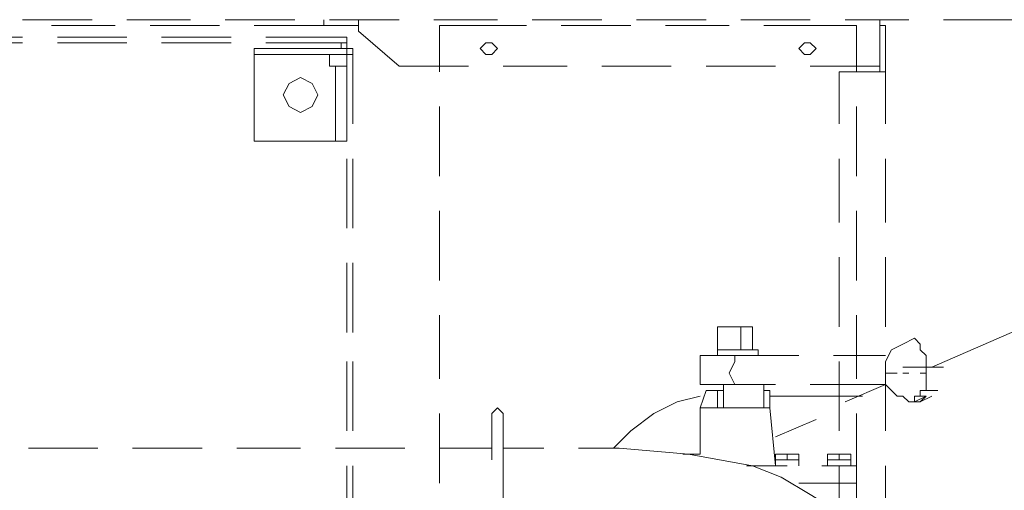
# Model space of a CAD drawing. Header units: millimetres. Extents: x 0 to 1151, y 0 to 297.
# Tile 65 of 93: x 350.75 to 357.95, y 147 to 150.44. Entities that reach past the tile are written whole.
import ezdxf

# ---------------------------------------------------------------- set-up
doc = ezdxf.new("R2010")
doc.units = ezdxf.units.MM
doc.header["$MEASUREMENT"] = 0
doc.layers.get('0').update_dxf_attribs({"linetype": 'CONTINUOUS'})

msp = doc.modelspace()

# ---------------------------------------------------------------- linework, layer by layer
at = {"color": 7, "linetype": 'Continuous', "lineweight": 20, "true_color": 0x000007}
for p, q in [((351.282, 150.435), (350.774, 150.435)), ((352.0017, 150.435), (351.536, 150.435)), ((352.7637, 150.435), (352.2557, 150.435)), ((353.5257, 150.435), (353.0177, 150.435)), ((353.2293, 150.435), (353.2293, 150.3927)), ((354.2453, 150.435), (353.7797, 150.435)), ((355.0073, 150.435), (354.4993, 150.435)), ((355.7693, 150.435), (355.2613, 150.435)), ((356.5313, 150.435), (356.0233, 150.435)), ((357.251, 150.435), (356.7853, 150.435)), ((357.0393, 150.3927), (357.0393, 150.435)), ((358.013, 150.435), (357.505, 150.435)), ((350.9857, 150.3927), (351.4513, 150.3927)), ((351.7053, 150.3927), (352.2133, 150.3927)), ((352.4673, 150.3927), (352.9753, 150.3927)), ((353.2293, 150.3927), (353.2293, 150.3927)), ((353.2293, 150.3503), (353.2293, 150.3927)), ((353.5257, 150.0963), (353.2293, 150.3503)), ((353.822, 150.3927), (353.822, 150.054)), ((353.9913, 150.3927), (353.822, 150.3927)), ((353.9913, 150.3927), (354.457, 150.3927)), ((354.711, 150.3927), (355.219, 150.3927)), ((355.473, 150.3927), (355.9387, 150.3927)), ((356.1927, 150.3927), (356.7007, 150.3927)), ((357.0393, 150.054), (357.0393, 150.3927)), ((357.0817, 150.3927), (357.0393, 150.3927)), ((357.0817, 150.054), (357.0817, 150.3927)), ((350.774, 150.308), (350.266, 150.308)), ((351.536, 150.308), (351.028, 150.308)), ((352.298, 150.308), (351.79, 150.308)), ((353.1447, 150.308), (352.552, 150.308)), ((353.1447, 150.2657), (353.1447, 150.308)), ((350.774, 150.2657), (350.266, 150.2657)), ((351.536, 150.2657), (351.028, 150.2657)), ((352.298, 150.2657), (351.79, 150.2657)), ((353.1447, 150.2657), (352.552, 150.2657)), ((353.1023, 150.2657), (353.1023, 150.2233)), ((353.1023, 150.2233), (353.1023, 150.2657)), ((353.1447, 150.2233), (353.1447, 150.2657)), ((353.1447, 150.2233), (353.187, 150.2233)), ((353.1447, 149.673), (353.1447, 150.2233)), ((353.1447, 150.2233), (353.187, 150.2233)), ((353.187, 149.673), (353.187, 150.2233)), ((353.1447, 150.181), (353.187, 150.181)), ((353.1447, 150.181), (353.187, 150.181)), ((354.0337, 150.0963), (353.5257, 150.0963)), ((354.7533, 150.0963), (354.2877, 150.0963)), ((355.5153, 150.0963), (355.0073, 150.0963)), ((356.2773, 150.0963), (355.7693, 150.0963)), ((356.743, 150.054), (356.997, 150.054)), ((356.743, 149.673), (356.743, 150.054)), ((357.0393, 150.054), (357.0817, 150.054)), ((357.0393, 150.054), (357.0393, 150.054)), ((353.822, 149.8), (353.822, 149.292)), ((356.87, 149.292), (356.87, 149.8)), ((353.06, 149.546), (353.0177, 149.546)), ((353.1447, 148.911), (353.1447, 149.419)), ((353.187, 148.911), (353.187, 149.419)), ((356.743, 148.9533), (356.743, 149.419)), ((357.0817, 148.9533), (357.0817, 149.419)), ((353.822, 149.038), (353.822, 148.53)), ((356.87, 148.53), (356.87, 149.038)), ((356.743, 148.1913), (356.743, 148.6993)), ((357.0817, 148.1913), (357.0817, 148.6993)), ((353.1447, 148.149), (353.1447, 148.657)), ((353.187, 148.149), (353.187, 148.657)), ((353.822, 148.276), (353.822, 147.8103)), ((356.87, 147.8103), (356.87, 148.276)), ((355.8963, 148.1913), (355.9387, 148.1913)), ((355.9387, 148.1913), (356.0657, 148.1913)), ((358.0977, 148.1913), (357.4203, 147.895)), ((355.727, 147.9797), (356.0233, 147.9797)), ((355.727, 147.9797), (355.727, 147.768)), ((355.854, 148.022), (355.854, 147.9797)), ((356.0233, 148.022), (355.854, 148.022)), ((355.981, 147.9373), (355.981, 147.9797)), ((356.0233, 147.9797), (356.4467, 147.9797)), ((356.7007, 147.9797), (357.0817, 147.9797)), ((353.1447, 147.4293), (353.1447, 147.9373)), ((353.187, 147.4293), (353.187, 147.9373)), ((356.743, 147.4293), (356.743, 147.9373)), ((357.0817, 147.4293), (357.0817, 147.9373)), ((357.378, 147.895), (357.505, 147.895)), ((357.0817, 147.8527), (357.1663, 147.8527)), ((357.2087, 147.8527), (357.251, 147.8527)), ((357.251, 147.8527), (357.2087, 147.8527)), ((357.3357, 147.8527), (357.378, 147.8527)), ((357.378, 147.8527), (357.3357, 147.8527)), ((357.378, 147.8527), (357.378, 147.8527)), ((356.2773, 147.768), (355.727, 147.768)), ((355.8963, 147.641), (355.8963, 147.768)), ((355.981, 147.768), (355.981, 147.768)), ((355.981, 147.768), (356.0233, 147.768)), ((356.0233, 147.768), (356.0233, 147.768)), ((356.0233, 147.768), (356.0233, 147.768)), ((357.0817, 147.768), (356.5313, 147.768)), ((357.0817, 147.768), (356.7853, 147.641)), ((357.378, 147.768), (357.378, 147.8103)), ((355.8963, 147.7257), (355.854, 147.7257)), ((356.1927, 147.7257), (356.235, 147.7257)), ((356.9123, 147.6833), (356.235, 147.6833)), ((356.87, 147.6833), (356.9123, 147.6833)), ((357.2087, 147.6833), (357.1663, 147.6833)), ((357.251, 147.641), (357.2087, 147.6833)), ((357.3357, 147.7257), (357.378, 147.7257)), ((357.3357, 147.7257), (357.378, 147.7257)), ((357.3357, 147.6833), (357.378, 147.6833)), ((357.3357, 147.6833), (357.378, 147.6833)), ((357.3357, 147.641), (357.378, 147.6833)), ((357.4203, 147.6833), (357.3357, 147.641)), ((357.378, 147.7257), (357.4627, 147.7257)), ((355.8963, 147.641), (355.8963, 147.641)), ((357.2933, 147.641), (357.251, 147.641)), ((357.2933, 147.641), (357.251, 147.641)), ((357.2933, 147.641), (357.3357, 147.641)), ((357.3357, 147.641), (357.2933, 147.641)), ((357.2933, 147.641), (357.3357, 147.641)), ((357.2933, 147.641), (357.3357, 147.641)), ((353.822, 147.5563), (353.822, 147.0483)), ((355.727, 147.5987), (355.727, 147.26)), ((356.108, 147.5987), (355.8963, 147.5987)), ((356.108, 147.5987), (356.108, 147.5987)), ((356.108, 147.5987), (356.108, 147.5987)), ((356.235, 147.5987), (356.2773, 147.1753)), ((356.87, 147.0483), (356.87, 147.5563)), ((356.5737, 147.514), (356.2773, 147.387)), ((351.3243, 147.3023), (350.8163, 147.3023)), ((352.0863, 147.3023), (351.5783, 147.3023)), ((352.806, 147.3023), (352.3403, 147.3023)), ((353.568, 147.3023), (353.06, 147.3023)), ((354.203, 147.3023), (353.822, 147.3023)), ((354.584, 147.3023), (354.2877, 147.3023)), ((355.1343, 147.3023), (354.838, 147.3023)), ((355.727, 147.26), (355.6, 147.26)), ((355.727, 147.26), (355.6423, 147.26)), ((356.4043, 147.26), (356.2773, 147.26)), ((356.4043, 147.26), (356.4467, 147.26)), ((356.8277, 147.26), (356.7853, 147.26)), ((356.8277, 147.26), (356.8277, 147.2177)), ((353.1447, 146.6673), (353.1447, 147.1753)), ((353.187, 146.6673), (353.187, 147.1753)), ((356.362, 147.1753), (356.0657, 147.1753)), ((356.4467, 147.2177), (356.2773, 147.2177)), ((356.4467, 147.1753), (356.4467, 147.2177)), ((356.87, 147.1753), (356.616, 147.1753)), ((356.743, 146.7097), (356.743, 147.1753)), ((356.87, 147.1753), (356.87, 147.0483)), ((357.0817, 146.7097), (357.0817, 147.1753)), ((356.87, 147.0483), (356.4467, 147.0483))]:
    msp.add_line(p, q, dxfattribs=at)
for points in [[(352.9753, 150.435), (352.9753, 150.3927), (353.2293, 150.3927), (353.2293, 150.435)], [(357.0393, 150.3927), (357.0393, 150.0963), (356.5313, 150.0963)], [(356.87, 150.054), (356.87, 150.3927), (356.7007, 150.3927)], [(353.0177, 149.546), (352.4673, 149.546), (352.4673, 150.181)], [(353.06, 150.0963), (353.0177, 150.0963), (353.0177, 150.181)], [(357.0817, 149.673), (357.0817, 150.054), (356.997, 150.054)], [(356.0657, 148.1913), (356.108, 148.1913), (355.854, 148.1913)], [(355.854, 148.022), (355.854, 148.1913), (355.9387, 148.1913)], [(356.0233, 148.1913), (356.0233, 148.022), (356.108, 148.022), (356.108, 148.1913)], [(357.0817, 147.8527), (357.0817, 147.9373), (357.124, 148.022), (357.2087, 148.0643), (357.2933, 148.1067)], [(357.378, 147.895), (357.378, 147.9373), (357.378, 147.9797), (357.3357, 148.022), (357.3357, 148.0643), (357.2933, 148.1067)], [(355.854, 148.022), (356.1503, 148.022), (356.1503, 147.9797)], [(356.0233, 147.9797), (355.981, 147.9797), (355.981, 147.9373)], [(355.981, 147.9373), (355.9387, 147.8527), (355.981, 147.768)], [(357.378, 147.8527), (357.378, 147.895), (357.2933, 147.895), (357.2087, 147.895)], [(357.1663, 147.6833), (357.0817, 147.768), (357.0817, 147.8527)], [(357.3357, 147.6833), (357.3357, 147.7257), (357.378, 147.7257), (357.378, 147.8103), (357.378, 147.8527)], [(355.8963, 147.768), (355.8963, 147.5987), (356.1927, 147.5987), (356.1927, 147.768)], [(355.092, 147.3023), (355.219, 147.4293), (355.3883, 147.5563), (355.5577, 147.641), (355.727, 147.6833)], [(355.7693, 147.7257), (355.727, 147.5987), (356.235, 147.5987), (356.235, 147.7257)], [(355.7693, 147.7257), (355.854, 147.7257), (355.854, 147.5987)], [(357.3357, 147.6833), (357.2933, 147.6833), (357.2933, 147.641)], [(357.2933, 147.641), (357.378, 147.6833), (357.3357, 147.6833)], [(354.203, 147.514), (354.203, 147.5563), (354.2453, 147.5987), (354.2877, 147.5563), (354.2877, 147.514), (354.2877, 147.4293), (354.2877, 147.3447), (354.2877, 147.26), (354.2877, 146.9637), (354.2877, 146.5827), (354.2877, 146.2017), (354.2877, 145.9053)], [(354.203, 147.2177), (354.203, 147.514), (354.203, 147.3023)], [(355.1343, 147.3023), (355.6423, 147.26), (356.108, 147.1753), (356.3197, 147.0907), (356.5313, 146.9637), (356.743, 146.8367), (356.9547, 146.6673)], [(356.3197, 147.26), (356.2773, 147.26), (356.2773, 147.2177)], [(356.362, 147.26), (356.3197, 147.26), (356.2773, 147.26)], [(356.4043, 147.26), (356.362, 147.26), (356.362, 147.2177)], [(356.4467, 147.2177), (356.4467, 147.26), (356.4043, 147.26)], [(356.7007, 147.26), (356.6583, 147.26), (356.6583, 147.2177), (356.743, 147.2177)], [(356.743, 147.26), (356.7007, 147.26), (356.6583, 147.26), (356.7853, 147.26), (356.8277, 147.26)], [(356.7853, 147.26), (356.743, 147.26), (356.743, 147.2177), (356.8277, 147.2177)], [(356.4467, 147.2177), (356.2773, 147.2177), (356.2773, 147.1753)], [(356.8277, 147.1753), (356.8277, 147.2177), (356.6583, 147.2177), (356.6583, 147.1753)], [(356.4467, 147.0483), (356.87, 147.0483), (356.87, 146.879)]]:
    msp.add_lwpolyline(points, dxfattribs=at)
for points in [[(353.1447, 150.181), (353.1447, 150.2233), (352.4673, 150.2233), (352.4673, 150.181)], [(354.2453, 150.2233), (354.203, 150.2657), (354.1607, 150.2657), (354.1183, 150.2233), (354.1607, 150.181), (354.203, 150.181)], [(356.5737, 150.2233), (356.5313, 150.2657), (356.489, 150.2657), (356.4467, 150.2233), (356.489, 150.181), (356.5313, 150.181)], [(353.1447, 150.0963), (353.06, 150.0963), (353.06, 149.546), (353.1447, 149.546)], [(352.806, 149.7577), (352.8907, 149.8), (352.933, 149.8847), (352.8907, 149.9693), (352.806, 150.0117), (352.7213, 149.9693), (352.679, 149.8847), (352.7213, 149.8)], [(357.2933, 147.641), (357.3357, 147.641)]]:
    msp.add_lwpolyline(points, close=True, dxfattribs=at)

doc.saveas('drawing.dxf')
